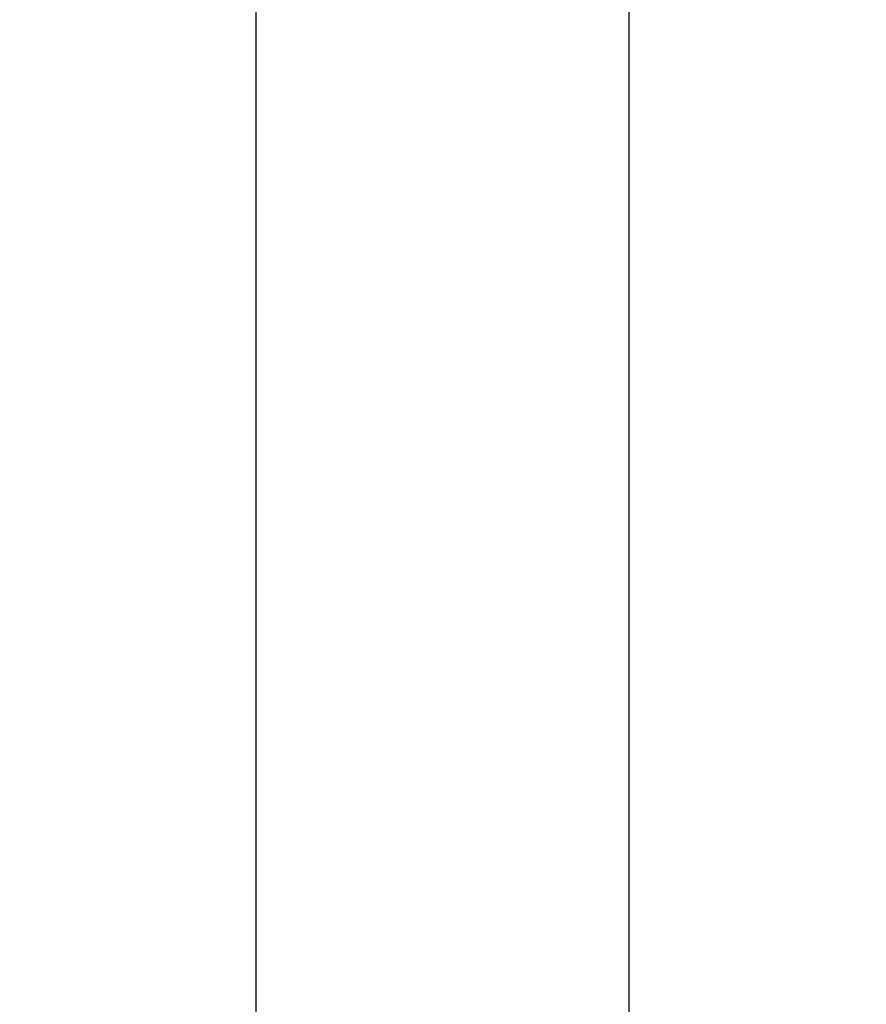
# Model space of a CAD drawing. Header units: millimetres. Extents: x 0 to 420, y 0 to 297.
# Tile 2 of 72: x 82 to 100, y 21 to 42. Entities that reach past the tile are written whole.
import ezdxf

# ---------------------------------------------------------------- set-up
doc = ezdxf.new("R2010")
doc.units = ezdxf.units.MM
doc.header["$LTSCALE"] = 23.1
doc.layers.get('0').update_dxf_attribs({"linetype": 'CONTINUOUS'})
doc.styles.get("Standard").update_dxf_attribs({"font": 'txt', "width": 0.6})
doc.dimstyles.new('DIMSTYLE_1', dxfattribs={"dimtxt": 4, "dimasz": 2.6, "dimexe": 1.2, "dimexo": 0.1, "dimgap": 1, "dimtad": 1, "dimzin": 0, "dimdsep": 46, "dimtxsty": 'Standard', "dimblk": '_FILLED', "dimblk1": '_FILLED', "dimblk2": '_FILLED', "dimcen": 0.09, "dimazin": 0, "dimtp": 0.01, "dimtm": 0.01, "dimtfac": 1, "dimtofl": 0, "dimtmove": 0, "dimatfit": 3, "dimldrblk": '_FILLED', "dimfxl": 1, "dimtolj": 1, "dimtzin": 0, "dimarcsym": 0})

# ---------------------------------------------------------------- blocks, each defined once
blk = doc.blocks.new('_FILLED')
at = {"color": 0, "linetype": 'ByBlock'}
blk.add_solid([(0, 0), (-1, 0.1923), (-1, -0.1923)], dxfattribs=at)
blk = doc.blocks.new('*D5')
at = {"color": 2, "linetype": 'Continuous', "transparency": 16777216}
for p, q in [((112.708, 130.351), (86.204, 130.351)), ((87.404, 130.351), (87.404, 69.949)), ((87.404, 9.548), (87.404, 69.949)), ((112.708, 9.548), (86.204, 9.548))]:
    blk.add_line(p, q, dxfattribs=at)
at = {"color": 2, "linetype": 'Continuous', "transparency": 16777216, "xscale": 2.6, "yscale": 2.6, "zscale": 2.6}
for p, rotation in [((87.404, 130.351), 90), ((87.404, 9.548), 270)]:
    blk.add_blockref('_FILLED', p, dxfattribs=dict(at, rotation=rotation))
at = {"color": 2, "linetype": 'Continuous', "transparency": 16777216, "insert": (82.404, 69.949), "char_height": 4, "width": 14.4, "attachment_point": 2, "rotation": 90, "line_spacing_factor": 0.9}
blk.add_mtext('120.80', dxfattribs=at)
blk = doc.blocks.new('*D6')
at = {"color": 2, "linetype": 'Continuous', "transparency": 16777216}
for p, q in [((108.467, 126.849), (94.204, 126.849)), ((95.404, 126.849), (95.404, 69.949)), ((95.404, 13.049), (95.404, 69.949)), ((108.467, 13.049), (94.204, 13.049))]:
    blk.add_line(p, q, dxfattribs=at)
at = {"color": 2, "linetype": 'Continuous', "transparency": 16777216, "xscale": 2.6, "yscale": 2.6, "zscale": 2.6}
for p, rotation in [((95.404, 126.849), 90), ((95.404, 13.049), 270)]:
    blk.add_blockref('_FILLED', p, dxfattribs=dict(at, rotation=rotation))
at = {"color": 2, "linetype": 'Continuous', "transparency": 16777216, "insert": (90.404, 69.949), "char_height": 4, "width": 14.4, "attachment_point": 2, "rotation": 90, "line_spacing_factor": 0.9}
blk.add_mtext('113.80', dxfattribs=at)

msp = doc.modelspace()

# ---------------------------------------------------------------- dimensions: what is measured, and where the dimension line sits
at = {"color": 2, "linetype": 'Continuous'}
for base, p1, p2, picture, middle in [((87.404, 9.548), (112.808, 130.351), (112.808, 9.548), '*D5', (87.404, 70.249)), ((95.404, 13.049), (108.567, 126.849), (108.567, 13.049), '*D6', (95.404, 70.249))]:
    dim = msp.add_linear_dim(base=base, p1=p1, p2=p2, angle=270, dimstyle='DIMSTYLE_1', dxfattribs=at)
    dim.commit()
    dim.dimension.update_dxf_attribs({"geometry": picture, "text_midpoint": middle, "dimtype": 160})

doc.saveas('drawing.dxf')
